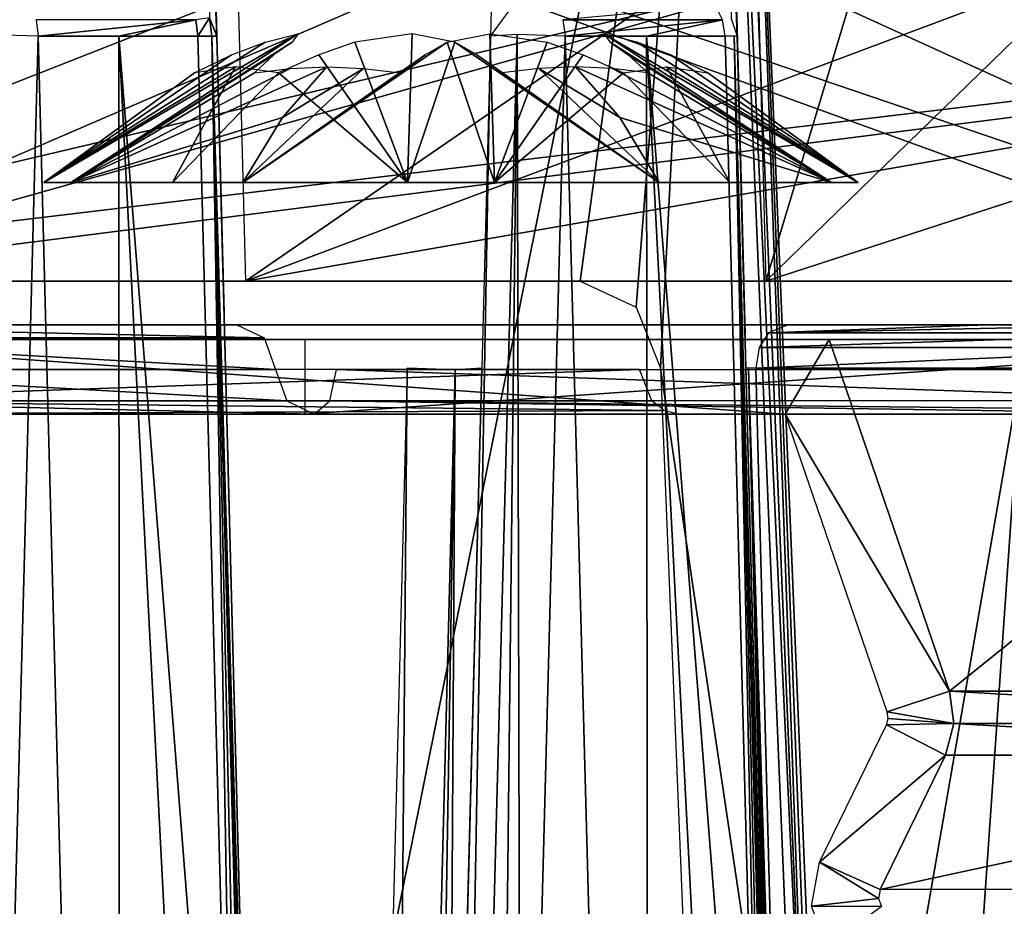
# Model space of a CAD drawing. Header units: millimetres. Extents: x -39 to 39, y -4.1 to 32.
# Tile 17 of 20: x 12.3 to 18.9, y 18.1 to 24.1. Entities that reach past the tile are written whole.
import ezdxf

# ---------------------------------------------------------------- set-up
doc = ezdxf.new("R2010")
doc.units = ezdxf.units.MM
doc.header["$LTSCALE"] = 65.185185
for name, color, linetype in [('1', 7, 'CONTINUOUS'), ('106', 7, 'CONTINUOUS'), ('109', 7, 'CONTINUOUS'), ('116', 7, 'CONTINUOUS'), ('117', 7, 'CONTINUOUS'), ('118', 7, 'CONTINUOUS'), ('126', 7, 'CONTINUOUS'), ('147', 7, 'CONTINUOUS'), ('15', 7, 'CONTINUOUS'), ('156', 7, 'CONTINUOUS'), ('158', 7, 'CONTINUOUS'), ('16', 7, 'CONTINUOUS'), ('177', 7, 'CONTINUOUS'), ('178', 7, 'CONTINUOUS'), ('179', 7, 'CONTINUOUS'), ('211', 7, 'CONTINUOUS'), ('212', 7, 'CONTINUOUS'), ('238', 7, 'CONTINUOUS'), ('239', 7, 'CONTINUOUS'), ('259', 7, 'CONTINUOUS'), ('260', 7, 'CONTINUOUS'), ('261', 7, 'CONTINUOUS'), ('262', 7, 'CONTINUOUS'), ('29', 7, 'CONTINUOUS'), ('30', 7, 'CONTINUOUS'), ('33', 7, 'CONTINUOUS'), ('34', 7, 'CONTINUOUS'), ('36', 7, 'CONTINUOUS'), ('37', 7, 'CONTINUOUS'), ('38', 7, 'CONTINUOUS'), ('39', 7, 'CONTINUOUS'), ('40', 7, 'CONTINUOUS'), ('5', 7, 'CONTINUOUS'), ('56', 7, 'CONTINUOUS'), ('57', 7, 'CONTINUOUS'), ('60', 7, 'CONTINUOUS'), ('70', 7, 'CONTINUOUS'), ('71', 7, 'CONTINUOUS'), ('75', 7, 'CONTINUOUS')]:
    doc.layers.add(name, color=color, linetype=linetype)

msp = doc.modelspace()

# ---------------------------------------------------------------- linework, layer by layer
at = {"layer": '1', "linetype": 'Continuous'}
for points in [[(16.1732, 22, -14.4713), (6.2456, 22, -8.7396), (10.2342, 22, -10.8739), (16.1732, 22, -14.4713)], [(21.4831, 22, -3.077), (8.9765, 22, 2.8116), (8.3767, 22, 4.49), (21.4831, 22, -3.077)], [(8.3767, 22, 0.4486), (20.6606, 22, -6.6435), (14.5342, 22, -3.4261), (8.3767, 22, 0.4486)], [(10.0145, 22, -10.0543), (8.3767, 22, 0.4486), (13.7145, 22, -3.6457), (10.0145, 22, -10.0543)], [(13.7145, 22, -3.6457), (8.3767, 22, 0.4486), (14.0789, 22, -3.3662), (13.7145, 22, -3.6457)], [(14.0789, 22, -3.3662), (8.3767, 22, 0.4486), (14.5342, 22, -3.4261), (14.0789, 22, -3.3662)], [(21.2744, 22, -4.2886), (8.9765, 22, 2.8116), (21.4831, 22, -3.077), (21.2744, 22, -4.2886)], [(16.2722, 22, -14.36), (16.1732, 22, -14.4713), (10.2342, 22, -10.8739), (16.2722, 22, -14.36)], [(21.6859, 22, 0.8474), (10.4232, 22, 6.0178), (11.8767, 22, 6.5107), (21.6859, 22, 0.8474)], [(21.6968, 22, -0.491), (10.4232, 22, 6.0178), (21.6859, 22, 0.8474), (21.6968, 22, -0.491)], [(15.0768, 22, 15.6099), (13.9232, 22, 8.0385), (14.4757, 22, 16.1693), (15.0768, 22, 15.6099)], [(15.0768, 22, 9.0509), (13.9232, 22, 8.0385), (15.0768, 22, 15.6099), (15.0768, 22, 9.0509)], [(15.1572, 22, 8.751), (13.9232, 22, 8.0385), (15.0768, 22, 9.0509), (15.1572, 22, 8.751)], [(15.3767, 22, 8.5315), (13.9232, 22, 8.0385), (15.1572, 22, 8.751), (15.3767, 22, 8.5315)], [(21.0576, 22, 5.2516), (13.9232, 22, 8.0385), (15.3767, 22, 8.5315), (21.0576, 22, 5.2516)], [(21.2236, 22, 4.5335), (13.9232, 22, 8.0385), (21.0576, 22, 5.2516), (21.2236, 22, 4.5335)], [(21.3786, 22, 3.7341), (13.9232, 22, 8.0385), (21.2236, 22, 4.5335), (21.3786, 22, 3.7341)], [(13.9232, 22, 8.0385), (13.9232, 22, 16.6477), (14.4757, 22, 16.1693), (13.9232, 22, 8.0385)], [(14.5342, 22, -3.4261), (20.6606, 22, -6.6435), (20.5722, 22, -6.9121), (14.5342, 22, -3.4261)], [(16.2228, 22, -14.4158), (16.1732, 22, -14.4713), (16.2722, 22, -14.36), (16.2228, 22, -14.4158)], [(17.4232, 22, 10.0593), (17.4232, 22, 12.9394), (18.7596, 22, 10.912), (17.4232, 22, 10.0593)], [(19.9172, 22, 8.6193), (17.4232, 22, 10.0593), (18.7596, 22, 10.912), (19.9172, 22, 8.6193)]]:
    msp.add_3dface(points, dxfattribs=at)
at = {"layer": '106', "linetype": 'Continuous'}
for points in [[(12.3781, 23.9397, 19.9097), (13.4384, 24.0503, 19.1803), (12.3653, 24.0503, 19.8891), (12.3781, 23.9397, 19.9097)], [(12.3781, 23.9397, 19.9097), (12.9201, 23.9397, 19.5623), (13.4384, 24.0503, 19.1803), (12.3781, 23.9397, 19.9097)], [(12.9201, 23.9397, 19.5623), (13.4523, 23.9397, 19.2002), (13.4384, 24.0503, 19.1803), (12.9201, 23.9397, 19.5623)]]:
    msp.add_3dface(points, dxfattribs=at)
at = {"layer": '109', "linetype": 'Continuous'}
for points in [[(10.0145, 22, -10.0543), (13.8983, 21.9121, -3.7518), (10.1983, 21.9121, -10.1604), (10.0145, 22, -10.0543)], [(10.0145, 22, -10.0543), (13.7145, 22, -3.6457), (13.8983, 21.9121, -3.7518), (10.0145, 22, -10.0543)], [(10.1983, 21.9121, -10.1604), (13.9744, 21.7, -3.7957), (10.2744, 21.7, -10.2043), (10.1983, 21.9121, -10.1604)], [(13.8983, 21.9121, -3.7518), (13.9744, 21.7, -3.7957), (10.1983, 21.9121, -10.1604), (13.8983, 21.9121, -3.7518)]]:
    msp.add_3dface(points, dxfattribs=at)
at = {"layer": '116', "linetype": 'Continuous'}
for points in [[(10.3842, 21.7, -10.6141), (10.4281, 21.4879, -10.538), (16.4222, 21.7, -14.1002), (10.3842, 21.7, -10.6141)], [(16.4222, 21.7, -14.1002), (10.4281, 21.4879, -10.538), (16.5054, 21.4886, -14.0476), (16.4222, 21.7, -14.1002)], [(16.5054, 21.4886, -14.0476), (10.4281, 21.4879, -10.538), (16.5884, 21.4234, -13.9838), (16.5054, 21.4886, -14.0476)], [(10.4281, 21.4879, -10.538), (10.5342, 21.4, -10.3543), (16.5884, 21.4234, -13.9838), (10.4281, 21.4879, -10.538)], [(10.5342, 21.4, -10.3543), (16.6834, 21.4, -13.9046), (16.5884, 21.4234, -13.9838), (10.5342, 21.4, -10.3543)]]:
    msp.add_3dface(points, dxfattribs=at)
at = {"layer": '117', "linetype": 'Continuous'}
for points in [[(10.2744, 21.7, -10.2043), (13.9744, 21.7, -3.7957), (14.0504, 21.4879, -3.8396), (10.2744, 21.7, -10.2043)], [(10.2744, 21.7, -10.2043), (14.0504, 21.4879, -3.8396), (10.3504, 21.4879, -10.2482), (10.2744, 21.7, -10.2043)], [(14.0504, 21.4879, -3.8396), (14.2342, 21.4, -3.9457), (10.3504, 21.4879, -10.2482), (14.0504, 21.4879, -3.8396)], [(10.3504, 21.4879, -10.2482), (14.2342, 21.4, -3.9457), (10.5342, 21.4, -10.3543), (10.3504, 21.4879, -10.2482)]]:
    msp.add_3dface(points, dxfattribs=at)
at = {"layer": '118', "linetype": 'Continuous'}
for points in [[(14.3402, 21.4879, -3.762), (14.3842, 21.7, -3.6859), (20.4185, 21.4911, -7.2676), (14.3402, 21.4879, -3.762)], [(14.3842, 21.7, -3.6859), (20.4222, 21.7, -7.172), (20.4185, 21.4911, -7.2676), (14.3842, 21.7, -3.6859)], [(14.2342, 21.4, -3.9457), (14.3402, 21.4879, -3.762), (20.3834, 21.4, -7.496), (14.2342, 21.4, -3.9457)], [(20.405, 21.4247, -7.3709), (14.3402, 21.4879, -3.762), (20.4185, 21.4911, -7.2676), (20.405, 21.4247, -7.3709)], [(20.3834, 21.4, -7.496), (14.3402, 21.4879, -3.762), (20.405, 21.4247, -7.3709), (20.3834, 21.4, -7.496)]]:
    msp.add_3dface(points, dxfattribs=at)
at = {"layer": '126', "linetype": 'Continuous'}
for points in [[(16.9801, 24.0503, 16.1292), (16.934, 24.1439, 16.0855), (15.907, 24.0503, 17.1885), (16.9801, 24.0503, 16.1292)], [(15.9235, 23.9397, 17.2063), (16.9801, 24.0503, 16.1292), (15.907, 24.0503, 17.1885), (15.9235, 23.9397, 17.2063)], [(15.9235, 23.9397, 17.2063), (16.4691, 23.9397, 16.6848), (16.9801, 24.0503, 16.1292), (15.9235, 23.9397, 17.2063)], [(16.4691, 23.9397, 16.6848), (16.9977, 23.9397, 16.1459), (16.9801, 24.0503, 16.1292), (16.4691, 23.9397, 16.6848)]]:
    msp.add_3dface(points, dxfattribs=at)
at = {"layer": '147', "linetype": 'Continuous'}
for points in [[(13.5801, 23.9397, 18.9546), (13.5485, 25.1484, 17.4822), (13.4623, 26.828, 15.6093), (13.5801, 23.9397, 18.9546)], [(13.5801, 23.9397, 18.9546), (13.4623, 26.828, 15.6093), (13.5301, 24.0622, 19.0575), (13.5801, 23.9397, 18.9546)]]:
    msp.add_3dface(points, dxfattribs=at)
at = {"layer": '15', "linetype": 'Continuous'}
for points in [[(17.204, 21.7079, 13.7158), (17.4377, 12.7566, 13.7984), (18.9927, 21.7079, 11.1075), (17.204, 21.7079, 13.7158)], [(17.4377, 12.7566, 13.7984), (17.6927, 2.9921, 13.888), (18.9927, 21.7079, 11.1075), (17.4377, 12.7566, 13.7984)], [(17.6927, 2.9921, 13.888), (19.4238, 2.9921, 11.3412), (18.9927, 21.7079, 11.1075), (17.6927, 2.9921, 13.888)]]:
    msp.add_3dface(points, dxfattribs=at)
at = {"layer": '156', "linetype": 'Continuous'}
msp.add_3dface([(15.4199, 23.9397, 16.9862), (15.5696, 24.1438, 17.1362), (15.4568, 25.3489, 14.9708), (15.4199, 23.9397, 16.9862)], dxfattribs=at)
at = {"layer": '158', "linetype": 'Continuous'}
for points in [[(17.0801, 23.9397, 15.9394), (16.9728, 26.823, 11.7307), (17.0395, 24.0575, 16.0229), (17.0801, 23.9397, 15.9394)], [(17.0801, 23.9397, 15.9394), (17.0401, 25.4702, 13.6714), (16.9728, 26.823, 11.7307), (17.0801, 23.9397, 15.9394)]]:
    msp.add_3dface(points, dxfattribs=at)
at = {"layer": '16', "linetype": 'Continuous'}
for points in [[(17.0138, 29.0741, -15.9329), (11.7679, 2.9921, -20.9081), (10.9889, 29.0741, -20.5566), (17.0138, 29.0741, -15.9329)], [(17.5869, 15.3211, -15.8413), (11.7679, 2.9921, -20.9081), (17.0138, 29.0741, -15.9329), (17.5869, 15.3211, -15.8413)], [(12.0766, 12.6449, 20.4383), (12.9303, 2.9921, 20.2099), (12.3781, 23.9397, 19.9097), (12.0766, 12.6449, 20.4383)], [(12.3781, 23.9397, 19.9097), (12.9303, 2.9921, 20.2099), (12.9201, 23.9397, 19.5623), (12.3781, 23.9397, 19.9097)], [(12.9303, 2.9921, 20.2099), (14.0038, 2.9921, 19.4814), (12.9201, 23.9397, 19.5623), (12.9303, 2.9921, 20.2099)], [(14.0038, 2.9921, 19.4814), (13.7185, 13.8302, 19.3364), (12.9201, 23.9397, 19.5623), (14.0038, 2.9921, 19.4814)], [(13.4523, 23.9397, 19.2002), (12.9201, 23.9397, 19.5623), (13.7185, 13.8302, 19.3364), (13.4523, 23.9397, 19.2002)], [(15.6255, 12.8023, 17.8666), (16.4881, 2.9921, 17.4291), (15.9235, 23.9397, 17.2063), (15.6255, 12.8023, 17.8666)], [(15.9235, 23.9397, 17.2063), (16.4881, 2.9921, 17.4291), (16.4691, 23.9397, 16.6848), (15.9235, 23.9397, 17.2063)], [(16.4881, 2.9921, 17.4291), (17.5481, 2.9921, 16.3614), (16.4691, 23.9397, 16.6848), (16.4881, 2.9921, 17.4291)], [(17.5481, 2.9921, 16.3614), (17.2633, 13.831, 16.2503), (16.4691, 23.9397, 16.6848), (17.5481, 2.9921, 16.3614)], [(16.9977, 23.9397, 16.1459), (16.4691, 23.9397, 16.6848), (17.2633, 13.831, 16.2503), (16.9977, 23.9397, 16.1459)]]:
    msp.add_3dface(points, dxfattribs=at)
at = {"layer": '177', "linetype": 'Continuous'}
msp.add_3dface([(12.0766, 12.6449, 20.4383), (12.3781, 23.9397, 19.9097), (12.0742, 23.948, 19.9168), (12.0766, 12.6449, 20.4383)], dxfattribs=at)
at = {"layer": '178', "linetype": 'Continuous'}
for points in [[(13.4384, 24.0503, 19.1803), (13.4523, 23.9397, 19.2002), (13.5301, 24.0622, 19.0575), (13.4384, 24.0503, 19.1803)], [(13.4523, 23.9397, 19.2002), (13.5462, 23.9407, 19.093), (13.5301, 24.0622, 19.0575), (13.4523, 23.9397, 19.2002)], [(13.5462, 23.9407, 19.093), (13.5801, 23.9397, 18.9546), (13.5301, 24.0622, 19.0575), (13.5462, 23.9407, 19.093)]]:
    msp.add_3dface(points, dxfattribs=at)
at = {"layer": '179', "linetype": 'Continuous'}
for points in [[(15.5999, 23.9514, 17.2605), (15.4199, 23.9397, 16.9862), (15.0436, 2.9815, 18.4703), (15.5999, 23.9514, 17.2605)], [(15.3632, 2.9921, 18.4283), (15.5999, 23.9514, 17.2605), (15.0436, 2.9815, 18.4703), (15.3632, 2.9921, 18.4283)], [(15.0436, 2.9815, 18.4703), (15.4199, 23.9397, 16.9862), (15.1282, 12.8019, 17.6409), (15.0436, 2.9815, 18.4703)], [(15.3632, 2.9921, 18.4283), (15.6255, 12.8023, 17.8666), (15.5999, 23.9514, 17.2605), (15.3632, 2.9921, 18.4283)], [(15.6255, 12.8023, 17.8666), (15.9235, 23.9397, 17.2063), (15.5999, 23.9514, 17.2605), (15.6255, 12.8023, 17.8666)]]:
    msp.add_3dface(points, dxfattribs=at)
at = {"layer": '211', "color": 252, "linetype": 'Continuous', "true_color": 0x96918c}
for points in [[(15.1299, 23.8997, -9.9998), (15.4169, 23.9545, -9.7866), (15.4481, 22.9566, -11.5347), (15.1299, 23.8997, -9.9998)], [(15.4169, 23.9545, -9.7866), (15.8025, 23.8997, -9.8195), (15.4481, 22.9566, -11.5347), (15.4169, 23.9545, -9.7866)], [(17.7134, 22.9566, -7.6111), (17.8943, 22.9566, -9.3322), (16.1836, 23.9545, -8.4568), (17.7134, 22.9566, -7.6111)], [(16.225, 23.8997, -8.103), (17.7134, 22.9566, -7.6111), (16.1836, 23.9545, -8.4568), (16.225, 23.8997, -8.103)], [(17.8943, 22.9566, -9.3322), (16.4052, 23.8997, -8.7756), (16.1836, 23.9545, -8.4568), (17.8943, 22.9566, -9.3322)], [(13.7554, 22.9566, -11.1749), (15.1299, 23.8997, -9.9998), (15.4481, 22.9566, -11.5347), (13.7554, 22.9566, -11.1749)], [(14.9817, 23.8136, -10.2261), (15.1299, 23.8997, -9.9998), (13.7554, 22.9566, -11.1749), (14.9817, 23.8136, -10.2261)], [(15.8025, 23.8997, -9.8195), (16.0442, 23.8135, -9.9416), (15.4481, 22.9566, -11.5347), (15.8025, 23.8997, -9.8195)], [(16.3469, 23.8136, -7.8614), (17.7134, 22.9566, -7.6111), (16.225, 23.8997, -8.103), (16.3469, 23.8136, -7.8614)], [(16.6318, 23.8135, -8.9239), (16.4052, 23.8997, -8.7756), (17.8943, 22.9566, -9.3322), (16.6318, 23.8135, -8.9239)], [(14.8127, 23.6921, -10.476), (14.9817, 23.8136, -10.2261), (13.7554, 22.9566, -11.1749), (14.8127, 23.6921, -10.476)], [(16.0442, 23.8135, -9.9416), (16.3153, 23.6921, -10.0733), (15.4481, 22.9566, -11.5347), (16.0442, 23.8135, -9.9416)], [(16.4788, 23.6921, -7.5902), (17.7134, 22.9566, -7.6111), (16.3469, 23.8136, -7.8614), (16.4788, 23.6921, -7.5902)], [(16.8814, 23.6921, -9.0928), (16.6318, 23.8135, -8.9239), (17.8943, 22.9566, -9.3322), (16.8814, 23.6921, -9.0928)], [(14.5662, 23.7228, -10.3399), (14.8127, 23.6921, -10.476), (13.7554, 22.9566, -11.1749), (14.5662, 23.7228, -10.3399)], [(14.0204, 23.3934, -10.716), (14.5662, 23.7228, -10.3399), (13.7554, 22.9566, -11.1749), (14.0204, 23.3934, -10.716)], [(14.3188, 23.7332, -10.1992), (14.5662, 23.7228, -10.3399), (14.0204, 23.3934, -10.716), (14.3188, 23.7332, -10.1992)], [(16.2905, 23.3934, -6.784), (17.7134, 22.9566, -7.6111), (15.9921, 23.7332, -7.3008), (16.2905, 23.3934, -6.784)], [(15.9921, 23.7332, -7.3008), (17.7134, 22.9566, -7.6111), (16.2376, 23.7228, -7.4446), (15.9921, 23.7332, -7.3008)], [(16.2376, 23.7228, -7.4446), (17.7134, 22.9566, -7.6111), (16.4788, 23.6921, -7.5902), (16.2376, 23.7228, -7.4446)], [(16.3153, 23.6921, -10.0733), (16.6046, 23.7332, -9.5867), (17.029, 22.9566, -10.8308), (16.3153, 23.6921, -10.0733)], [(16.6046, 23.7332, -9.5867), (16.8814, 23.6921, -9.0928), (17.8943, 22.9566, -9.3322), (16.6046, 23.7332, -9.5867)], [(17.029, 22.9566, -10.8308), (16.6046, 23.7332, -9.5867), (17.8943, 22.9566, -9.3322), (17.029, 22.9566, -10.8308)], [(15.4481, 22.9566, -11.5347), (16.3153, 23.6921, -10.0733), (17.029, 22.9566, -10.8308), (15.4481, 22.9566, -11.5347)], [(16.5554, 22.9566, -6.3251), (17.7134, 22.9566, -7.6111), (16.2905, 23.3934, -6.784), (16.5554, 22.9566, -6.3251)]]:
    msp.add_3dface(points, dxfattribs=at)
at = {"layer": '212', "color": 252, "linetype": 'Continuous', "true_color": 0x96918c}
for points in [[(12.5975, 22.9566, -9.8889), (12.4166, 22.9566, -8.1678), (14.1273, 23.9545, -9.0432), (12.5975, 22.9566, -9.8889)], [(14.1273, 23.9545, -9.0432), (12.4166, 22.9566, -8.1678), (13.9057, 23.8997, -8.7244), (14.1273, 23.9545, -9.0432)], [(14.0859, 23.8997, -9.397), (12.5975, 22.9566, -9.8889), (14.1273, 23.9545, -9.0432), (14.0859, 23.8997, -9.397)], [(14.5084, 23.8997, -7.6805), (14.8628, 22.9566, -5.9653), (14.8939, 23.9545, -7.7134), (14.5084, 23.8997, -7.6805)], [(14.8628, 22.9566, -5.9653), (15.181, 23.8997, -7.5002), (14.8939, 23.9545, -7.7134), (14.8628, 22.9566, -5.9653)], [(13.9057, 23.8997, -8.7244), (12.4166, 22.9566, -8.1678), (13.6791, 23.8135, -8.5761), (13.9057, 23.8997, -8.7244)], [(13.964, 23.8136, -9.6386), (12.5975, 22.9566, -9.8889), (14.0859, 23.8997, -9.397), (13.964, 23.8136, -9.6386)], [(14.2667, 23.8135, -7.5584), (14.8628, 22.9566, -5.9653), (14.5084, 23.8997, -7.6805), (14.2667, 23.8135, -7.5584)], [(16.5554, 22.9566, -6.3251), (15.181, 23.8997, -7.5002), (14.8628, 22.9566, -5.9653), (16.5554, 22.9566, -6.3251)], [(15.181, 23.8997, -7.5002), (16.5554, 22.9566, -6.3251), (15.3292, 23.8136, -7.2739), (15.181, 23.8997, -7.5002)], [(13.6791, 23.8135, -8.5761), (12.4166, 22.9566, -8.1678), (13.4295, 23.6921, -8.4072), (13.6791, 23.8135, -8.5761)], [(13.8321, 23.6921, -9.9098), (12.5975, 22.9566, -9.8889), (13.964, 23.8136, -9.6386), (13.8321, 23.6921, -9.9098)], [(13.9956, 23.6921, -7.4267), (14.8628, 22.9566, -5.9653), (14.2667, 23.8135, -7.5584), (13.9956, 23.6921, -7.4267)], [(15.3292, 23.8136, -7.2739), (16.5554, 22.9566, -6.3251), (15.4982, 23.6921, -7.024), (15.3292, 23.8136, -7.2739)], [(12.4166, 22.9566, -8.1678), (13.2819, 22.9566, -6.6692), (13.7063, 23.7332, -7.9133), (12.4166, 22.9566, -8.1678)], [(13.4295, 23.6921, -8.4072), (12.4166, 22.9566, -8.1678), (13.7063, 23.7332, -7.9133), (13.4295, 23.6921, -8.4072)], [(14.3188, 23.7332, -10.1992), (14.0204, 23.3934, -10.716), (12.5975, 22.9566, -9.8889), (14.3188, 23.7332, -10.1992)], [(14.3188, 23.7332, -10.1992), (12.5975, 22.9566, -9.8889), (14.0733, 23.7228, -10.0554), (14.3188, 23.7332, -10.1992)], [(14.0733, 23.7228, -10.0554), (12.5975, 22.9566, -9.8889), (13.8321, 23.6921, -9.9098), (14.0733, 23.7228, -10.0554)], [(13.7063, 23.7332, -7.9133), (13.2819, 22.9566, -6.6692), (13.9956, 23.6921, -7.4267), (13.7063, 23.7332, -7.9133)], [(15.4982, 23.6921, -7.024), (16.5554, 22.9566, -6.3251), (15.7447, 23.7228, -7.1601), (15.4982, 23.6921, -7.024)], [(16.2905, 23.3934, -6.784), (15.9921, 23.7332, -7.3008), (15.7447, 23.7228, -7.1601), (16.2905, 23.3934, -6.784)], [(16.5554, 22.9566, -6.3251), (16.2905, 23.3934, -6.784), (15.7447, 23.7228, -7.1601), (16.5554, 22.9566, -6.3251)], [(13.2819, 22.9566, -6.6692), (14.8628, 22.9566, -5.9653), (13.9956, 23.6921, -7.4267), (13.2819, 22.9566, -6.6692)], [(14.0204, 23.3934, -10.716), (13.7554, 22.9566, -11.1749), (12.5975, 22.9566, -9.8889), (14.0204, 23.3934, -10.716)]]:
    msp.add_3dface(points, dxfattribs=at)
at = {"layer": '238', "color": 7, "linetype": 'Continuous', "true_color": 0xf5f5f5}
for points in [[(10.4226, 21.9, -10.3476), (17.6972, 21.9, -14.5476), (17.4029, 21.4, -14.3777), (10.4226, 21.9, -10.3476)], [(10.4226, 21.4, -10.3476), (10.4226, 21.9, -10.3476), (17.4029, 21.4, -14.3777), (10.4226, 21.4, -10.3476)], [(17.6972, 21.9, -14.5476), (18.5071, 19.5379, -15.0152), (17.4029, 21.4, -14.3777), (17.6972, 21.9, -14.5476)], [(17.4029, 21.4, -14.3777), (18.5071, 19.5379, -15.0152), (18.0893, 19.3982, -14.774), (17.4029, 21.4, -14.3777)], [(18.5071, 19.5379, -15.0152), (18.5365, 19.3199, -15.0322), (18.0893, 19.3982, -14.774), (18.5071, 19.5379, -15.0152)], [(18.0952, 19.3546, -14.7774), (18.5365, 19.3199, -15.0322), (18.0842, 19.3123, -14.7711), (18.0952, 19.3546, -14.7774)], [(18.0893, 19.3982, -14.774), (18.5365, 19.3199, -15.0322), (18.0952, 19.3546, -14.7774), (18.0893, 19.3982, -14.774)], [(18.0842, 19.3123, -14.7711), (18.4817, 19.1084, -15.0006), (17.6336, 18.3877, -14.5109), (18.0842, 19.3123, -14.7711)], [(18.5365, 19.3199, -15.0322), (18.4817, 19.1084, -15.0006), (18.0842, 19.3123, -14.7711), (18.5365, 19.3199, -15.0322)], [(18.4817, 19.1084, -15.0006), (18.0404, 18.2039, -14.7457), (17.6336, 18.3877, -14.5109), (18.4817, 19.1084, -15.0006)], [(17.6336, 18.3877, -14.5109), (18.0296, 18.1451, -14.7395), (17.58, 18.0935, -14.4799), (17.6336, 18.3877, -14.5109)], [(18.0404, 18.2039, -14.7457), (18.0296, 18.1451, -14.7395), (17.6336, 18.3877, -14.5109), (18.0404, 18.2039, -14.7457)], [(18.0296, 18.1451, -14.7395), (18.0501, 18.0897, -14.7513), (17.58, 18.0935, -14.4799), (18.0296, 18.1451, -14.7395)], [(17.58, 18.0935, -14.4799), (18.0501, 18.0897, -14.7513), (17.6822, 17.8171, -14.5389), (17.58, 18.0935, -14.4799)]]:
    msp.add_3dface(points, dxfattribs=at)
at = {"layer": '239', "color": 7, "linetype": 'Continuous', "true_color": 0xf5f5f5}
for points in [[(14.1726, 21.9, -3.8524), (14.1726, 21.4, -3.8524), (21.4472, 21.9, -8.0524), (14.1726, 21.9, -3.8524)], [(14.1726, 21.4, -3.8524), (21.1529, 21.4, -7.8825), (21.4472, 21.9, -8.0524), (14.1726, 21.4, -3.8524)]]:
    msp.add_3dface(points, dxfattribs=at)
at = {"layer": '259', "color": 7, "linetype": 'Continuous', "true_color": 0xf5f5f5}
for points in [[(18.0404, 18.2039, -14.7457), (18.4817, 19.1084, -15.0006), (22.2317, 19.1084, -8.5054), (18.0404, 18.2039, -14.7457)], [(18.0404, 18.2039, -14.7457), (22.2317, 19.1084, -8.5054), (21.7904, 18.2039, -8.2505), (18.0404, 18.2039, -14.7457)]]:
    msp.add_3dface(points, dxfattribs=at)
at = {"layer": '260', "color": 7, "linetype": 'Continuous', "true_color": 0xf5f5f5}
for points in [[(18.5365, 19.3199, -15.0322), (18.5071, 19.5379, -15.0152), (22.2865, 19.3199, -8.537), (18.5365, 19.3199, -15.0322)], [(18.5071, 19.5379, -15.0152), (22.2571, 19.5379, -8.52), (22.2865, 19.3199, -8.537), (18.5071, 19.5379, -15.0152)], [(18.4817, 19.1084, -15.0006), (18.5365, 19.3199, -15.0322), (22.2317, 19.1084, -8.5054), (18.4817, 19.1084, -15.0006)], [(18.5365, 19.3199, -15.0322), (22.2865, 19.3199, -8.537), (22.2317, 19.1084, -8.5054), (18.5365, 19.3199, -15.0322)]]:
    msp.add_3dface(points, dxfattribs=at)
at = {"layer": '261', "color": 7, "linetype": 'Continuous', "true_color": 0xf5f5f5}
for points in [[(18.5071, 19.5379, -15.0152), (17.6972, 21.9, -14.5476), (21.4472, 21.9, -8.0524), (18.5071, 19.5379, -15.0152)], [(18.5071, 19.5379, -15.0152), (21.4472, 21.9, -8.0524), (22.2571, 19.5379, -8.52), (18.5071, 19.5379, -15.0152)]]:
    msp.add_3dface(points, dxfattribs=at)
at = {"layer": '262', "color": 7, "linetype": 'Continuous', "true_color": 0xf5f5f5}
for points in [[(17.6972, 21.9, -14.5476), (10.4226, 21.9, -10.3476), (21.4472, 21.9, -8.0524), (17.6972, 21.9, -14.5476)], [(10.4226, 21.9, -10.3476), (14.1726, 21.9, -3.8524), (21.4472, 21.9, -8.0524), (10.4226, 21.9, -10.3476)]]:
    msp.add_3dface(points, dxfattribs=at)
at = {"layer": '29', "linetype": 'Continuous'}
for points in [[(20.0608, 26.7079, -4.0677), (8.8266, 22.2921, 2.5519), (21.3845, 25.2573, -4.7881), (20.0608, 26.7079, -4.0677)], [(8.9422, 26.7079, 2.3516), (8.8266, 22.2921, 2.5519), (20.0608, 26.7079, -4.0677), (8.9422, 26.7079, 2.3516)], [(21.3845, 25.2573, -4.7881), (8.8266, 22.2921, 2.5519), (22.5813, 23.9397, -5.4392), (21.3845, 25.2573, -4.7881)], [(8.8266, 22.2921, 2.5519), (21.1245, 22.2921, -4.5483), (22.5813, 23.9397, -5.4392), (8.8266, 22.2921, 2.5519)]]:
    msp.add_3dface(points, dxfattribs=at)
at = {"layer": '30', "linetype": 'Continuous'}
for points in [[(8.5267, 22.2921, 0.7083), (8.6423, 26.7079, 0.775), (20.8105, 22.2921, -6.3838), (8.5267, 22.2921, 0.7083)], [(20.6833, 25.4156, -6.2159), (21.9867, 23.9397, -7.0131), (8.6423, 26.7079, 0.775), (20.6833, 25.4156, -6.2159)], [(8.6423, 26.7079, 0.775), (21.9867, 23.9397, -7.0131), (20.8105, 22.2921, -6.3838), (8.6423, 26.7079, 0.775)]]:
    msp.add_3dface(points, dxfattribs=at)
at = {"layer": '33', "linetype": 'Continuous'}
for points in [[(20.5183, 26.7079, -0.2904), (10.1576, 26.7079, 5.6913), (10.2732, 22.2921, 5.7581), (20.5183, 26.7079, -0.2904)], [(21.6924, 25.5082, -0.932), (20.5183, 26.7079, -0.2904), (10.2732, 22.2921, 5.7581), (21.6924, 25.5082, -0.932)], [(23.2057, 23.9397, -1.7583), (21.6924, 25.5082, -0.932), (10.2732, 22.2921, 5.7581), (23.2057, 23.9397, -1.7583)], [(21.5469, 22.2921, -0.7507), (23.2057, 23.9397, -1.7583), (10.2732, 22.2921, 5.7581), (21.5469, 22.2921, -0.7507)]]:
    msp.add_3dface(points, dxfattribs=at)
at = {"layer": '34', "linetype": 'Continuous'}
for points in [[(8.5267, 22.2921, 4.7497), (8.6423, 26.7079, 4.8165), (21.6331, 22.2921, -2.8173), (8.5267, 22.2921, 4.7497)], [(21.4546, 25.3503, -2.6218), (22.7762, 23.9397, -3.4274), (8.6423, 26.7079, 4.8165), (21.4546, 25.3503, -2.6218)], [(8.6423, 26.7079, 4.8165), (22.7762, 23.9397, -3.4274), (21.6331, 22.2921, -2.8173), (8.6423, 26.7079, 4.8165)]]:
    msp.add_3dface(points, dxfattribs=at)
at = {"layer": '36', "linetype": 'Continuous'}
for points in [[(13.6233, 22.2921, 16.6475), (13.5077, 26.7079, 7.9718), (13.5801, 23.9397, 18.9546), (13.6233, 22.2921, 16.6475)], [(13.5801, 23.9397, 18.9546), (13.5077, 26.7079, 7.9718), (13.5485, 25.1484, 17.4822), (13.5801, 23.9397, 18.9546)], [(13.6233, 22.2921, 8.0385), (13.5077, 26.7079, 7.9718), (13.6233, 22.2921, 16.6475), (13.6233, 22.2921, 8.0385)], [(13.8448, 13.8343, 19.0918), (13.6386, 21.7079, 17.4099), (13.5801, 23.9397, 18.9546), (13.8448, 13.8343, 19.0918)], [(13.6288, 22.0802, 17.2353), (13.6233, 22.2921, 16.6475), (13.5801, 23.9397, 18.9546), (13.6288, 22.0802, 17.2353)], [(13.6386, 21.7079, 17.4099), (13.6288, 22.0802, 17.2353), (13.5801, 23.9397, 18.9546), (13.6386, 21.7079, 17.4099)], [(13.8707, 12.8419, 17.5211), (13.6386, 21.7079, 17.4099), (13.8448, 13.8343, 19.0918), (13.8707, 12.8419, 17.5211)]]:
    msp.add_3dface(points, dxfattribs=at)
at = {"layer": '37', "linetype": 'Continuous'}
for points in [[(20.1905, 26.7079, 3.9403), (13.6576, 26.7079, 7.7121), (13.7732, 22.2921, 7.7788), (20.1905, 26.7079, 3.9403)], [(21.7644, 25.2867, 3.0746), (20.1905, 26.7079, 3.9403), (13.7732, 22.2921, 7.7788), (21.7644, 25.2867, 3.0746)], [(23.2052, 23.9397, 2.2835), (21.7644, 25.2867, 3.0746), (13.7732, 22.2921, 7.7788), (23.2052, 23.9397, 2.2835)], [(21.2288, 22.2921, 3.4744), (23.2052, 23.9397, 2.2835), (13.7732, 22.2921, 7.7788), (21.2288, 22.2921, 3.4744)]]:
    msp.add_3dface(points, dxfattribs=at)
at = {"layer": '38', "linetype": 'Continuous'}
for points in [[(12.0267, 22.2921, 6.7705), (12.1423, 26.7079, 6.8372), (21.8358, 22.2921, 1.1072), (12.0267, 22.2921, 6.7705)], [(21.6092, 25.2666, 1.3279), (22.9817, 23.9397, 0.4954), (12.1423, 26.7079, 6.8372), (21.6092, 25.2666, 1.3279)], [(12.1423, 26.7079, 6.8372), (22.9817, 23.9397, 0.4954), (21.8358, 22.2921, 1.1072), (12.1423, 26.7079, 6.8372)]]:
    msp.add_3dface(points, dxfattribs=at)
at = {"layer": '39', "linetype": 'Continuous'}
for points in [[(17.0801, 23.9397, 15.9394), (17.0077, 26.7079, 9.9925), (17.0401, 25.4702, 13.6714), (17.0801, 23.9397, 15.9394)], [(17.1233, 22.2921, 10.0593), (17.0077, 26.7079, 9.9925), (17.1233, 22.2921, 12.9393), (17.1233, 22.2921, 10.0593)], [(17.1233, 22.2921, 12.9393), (17.0077, 26.7079, 9.9925), (17.0801, 23.9397, 15.9394), (17.1233, 22.2921, 12.9393)], [(17.3447, 13.8349, 16.0447), (17.1386, 21.7079, 13.9027), (17.0801, 23.9397, 15.9394), (17.3447, 13.8349, 16.0447)], [(17.1265, 22.1702, 13.5346), (17.1233, 22.2921, 12.9393), (17.0801, 23.9397, 15.9394), (17.1265, 22.1702, 13.5346)], [(17.1386, 21.7079, 13.9027), (17.1325, 21.9394, 13.825), (17.0801, 23.9397, 15.9394), (17.1386, 21.7079, 13.9027)], [(17.1325, 21.9394, 13.825), (17.1265, 22.1702, 13.5346), (17.0801, 23.9397, 15.9394), (17.1325, 21.9394, 13.825)], [(17.373, 12.7566, 13.9845), (17.1386, 21.7079, 13.9027), (17.3447, 13.8349, 16.0447), (17.373, 12.7566, 13.9845)]]:
    msp.add_3dface(points, dxfattribs=at)
at = {"layer": '40', "linetype": 'Continuous'}
for points in [[(18.6041, 26.7079, 8.8976), (17.1576, 26.7079, 9.7328), (17.2732, 22.2921, 9.7996), (18.6041, 26.7079, 8.8976)], [(20.4634, 25.3935, 7.8639), (18.6041, 26.7079, 8.8976), (17.2732, 22.2921, 9.7996), (20.4634, 25.3935, 7.8639)], [(22.344, 23.9397, 6.8221), (20.4634, 25.3935, 7.8639), (17.2732, 22.2921, 9.7996), (22.344, 23.9397, 6.8221)], [(19.7674, 22.2921, 8.3595), (22.344, 23.9397, 6.8221), (17.2732, 22.2921, 9.7996), (19.7674, 22.2921, 8.3595)]]:
    msp.add_3dface(points, dxfattribs=at)
at = {"layer": '5', "linetype": 'Continuous'}
for points in [[(14.5441, 31.7079, -14.1617), (6.0957, 22.2921, -8.9993), (15.6337, 30.5156, -14.7547), (14.5441, 31.7079, -14.1617)], [(6.1721, 31.7079, -9.3281), (6.0957, 22.2921, -8.9993), (14.5441, 31.7079, -14.1617), (6.1721, 31.7079, -9.3281)], [(6.0957, 22.2921, -8.9993), (16.9449, 29.0741, -15.4682), (15.6337, 30.5156, -14.7547), (6.0957, 22.2921, -8.9993)], [(16.0233, 22.2921, -14.731), (16.9449, 29.0741, -15.4682), (6.0957, 22.2921, -8.9993), (16.0233, 22.2921, -14.731)], [(16.3991, 22.1192, -14.9428), (16.9449, 29.0741, -15.4682), (16.0233, 22.2921, -14.731), (16.3991, 22.1192, -14.9428)], [(16.564, 21.7079, -15.0255), (16.9449, 29.0741, -15.4682), (16.3991, 22.1192, -14.9428), (16.564, 21.7079, -15.0255)], [(17.5141, 15.3191, -15.3809), (16.9449, 29.0741, -15.4682), (16.564, 21.7079, -15.0255), (17.5141, 15.3191, -15.3809)], [(16.9232, 12.8734, -14.9658), (17.5141, 15.3191, -15.3809), (16.564, 21.7079, -15.0255), (16.9232, 12.8734, -14.9658)]]:
    msp.add_3dface(points, dxfattribs=at)
at = {"layer": '56', "linetype": 'Continuous'}
for points in [[(13.4523, 23.9397, 19.2002), (13.7185, 13.8302, 19.3364), (13.5462, 23.9407, 19.093), (13.4523, 23.9397, 19.2002)], [(14.1287, 2.9921, 19.2379), (13.8448, 13.8343, 19.0918), (13.5462, 23.9407, 19.093), (14.1287, 2.9921, 19.2379)], [(13.8448, 13.8343, 19.0918), (13.5801, 23.9397, 18.9546), (13.5462, 23.9407, 19.093), (13.8448, 13.8343, 19.0918)], [(14.0957, 2.9912, 19.3747), (14.1287, 2.9921, 19.2379), (13.5462, 23.9407, 19.093), (14.0957, 2.9912, 19.3747)], [(14.0038, 2.9921, 19.4814), (14.0957, 2.9912, 19.3747), (13.5462, 23.9407, 19.093), (14.0038, 2.9921, 19.4814)], [(13.7185, 13.8302, 19.3364), (14.0038, 2.9921, 19.4814), (13.5462, 23.9407, 19.093), (13.7185, 13.8302, 19.3364)]]:
    msp.add_3dface(points, dxfattribs=at)
at = {"layer": '57', "linetype": 'Continuous'}
for points in [[(16.9977, 23.9397, 16.1459), (17.2633, 13.831, 16.2503), (17.0587, 23.9403, 16.0506), (16.9977, 23.9397, 16.1459)], [(17.5481, 2.9921, 16.3614), (17.6078, 2.9916, 16.2668), (17.0587, 23.9403, 16.0506), (17.5481, 2.9921, 16.3614)], [(17.2633, 13.831, 16.2503), (17.5481, 2.9921, 16.3614), (17.0587, 23.9403, 16.0506), (17.2633, 13.831, 16.2503)], [(17.6287, 2.9921, 16.1569), (17.3447, 13.8349, 16.0447), (17.0587, 23.9403, 16.0506), (17.6287, 2.9921, 16.1569)], [(17.6078, 2.9916, 16.2668), (17.6287, 2.9921, 16.1569), (17.0587, 23.9403, 16.0506), (17.6078, 2.9916, 16.2668)], [(17.3447, 13.8349, 16.0447), (17.0801, 23.9397, 15.9394), (17.0587, 23.9403, 16.0506), (17.3447, 13.8349, 16.0447)]]:
    msp.add_3dface(points, dxfattribs=at)
at = {"layer": '60', "linetype": 'Continuous'}
for points in [[(18.7596, 22, 10.912), (17.4232, 22, 12.9394), (17.2895, 21.9453, 13.4012), (18.7596, 22, 10.912)], [(19.9172, 22, 8.6193), (18.7596, 22, 10.912), (17.2895, 21.9453, 13.4012), (19.9172, 22, 8.6193)], [(19.9172, 22, 8.6193), (17.2895, 21.9453, 13.4012), (20.2498, 21.9455, 8.2733), (19.9172, 22, 8.6193)], [(20.2498, 21.9455, 8.2733), (17.2263, 21.8475, 13.6255), (20.4134, 21.8473, 8.1054), (20.2498, 21.9455, 8.2733)], [(17.2895, 21.9453, 13.4012), (17.2263, 21.8475, 13.6255), (20.2498, 21.9455, 8.2733), (17.2895, 21.9453, 13.4012)], [(17.2263, 21.8475, 13.6255), (17.204, 21.7079, 13.7158), (20.4134, 21.8473, 8.1054), (17.2263, 21.8475, 13.6255)], [(17.204, 21.7079, 13.7158), (18.9927, 21.7079, 11.1075), (20.4134, 21.8473, 8.1054), (17.204, 21.7079, 13.7158)]]:
    msp.add_3dface(points, dxfattribs=at)
at = {"layer": '70', "linetype": 'Continuous'}
for points in [[(14.6349, 12.9541, 16.735), (14.6986, 2.9815, 17.2549), (14.859, 21.7079, 16.2268), (14.6349, 12.9541, 16.735)], [(14.859, 21.7079, 16.2268), (14.6986, 2.9815, 17.2549), (15.1821, 21.6962, 16.174), (14.859, 21.7079, 16.2268)], [(14.6986, 2.9815, 17.2549), (14.8713, 2.9921, 17.526), (15.1821, 21.6962, 16.174), (14.6986, 2.9815, 17.2549)], [(14.8713, 2.9921, 17.526), (15.1322, 12.9541, 16.9607), (15.1821, 21.6962, 16.174), (14.8713, 2.9921, 17.526)], [(15.1322, 12.9541, 16.9607), (15.3614, 21.7079, 16.448), (15.1821, 21.6962, 16.174), (15.1322, 12.9541, 16.9607)]]:
    msp.add_3dface(points, dxfattribs=at)
at = {"layer": '71', "linetype": 'Continuous'}
for points in [[(17.1386, 21.7079, 13.9027), (17.373, 12.7566, 13.9845), (17.1554, 21.7074, 13.8037), (17.1386, 21.7079, 13.9027)], [(17.4377, 12.7566, 13.7984), (17.204, 21.7079, 13.7158), (17.1554, 21.7074, 13.8037), (17.4377, 12.7566, 13.7984)], [(17.6927, 2.9921, 13.888), (17.4377, 12.7566, 13.7984), (17.1554, 21.7074, 13.8037), (17.6927, 2.9921, 13.888)], [(17.373, 12.7566, 13.9845), (17.6287, 2.9921, 14.0731), (17.1554, 21.7074, 13.8037), (17.373, 12.7566, 13.9845)], [(17.6451, 2.9917, 13.9752), (17.6927, 2.9921, 13.888), (17.1554, 21.7074, 13.8037), (17.6451, 2.9917, 13.9752)], [(17.6287, 2.9921, 14.0731), (17.6451, 2.9917, 13.9752), (17.1554, 21.7074, 13.8037), (17.6287, 2.9921, 14.0731)]]:
    msp.add_3dface(points, dxfattribs=at)
at = {"layer": '75', "linetype": 'Continuous'}
for points in [[(16.9449, 29.0741, -15.4682), (18.1639, 2.9877, -15.5096), (17.0914, 29.0789, -15.6839), (16.9449, 29.0741, -15.4682)], [(16.9449, 29.0741, -15.4682), (17.5141, 15.3191, -15.3809), (18.1639, 2.9877, -15.5096), (16.9449, 29.0741, -15.4682)], [(17.5869, 15.3211, -15.8413), (17.0138, 29.0741, -15.9329), (17.0914, 29.0789, -15.6839), (17.5869, 15.3211, -15.8413)], [(18.094, 2.9921, -15.7556), (17.5869, 15.3211, -15.8413), (17.0914, 29.0789, -15.6839), (18.094, 2.9921, -15.7556)], [(18.1639, 2.9877, -15.5096), (18.094, 2.9921, -15.7556), (17.0914, 29.0789, -15.6839), (18.1639, 2.9877, -15.5096)]]:
    msp.add_3dface(points, dxfattribs=at)

doc.saveas('drawing.dxf')
